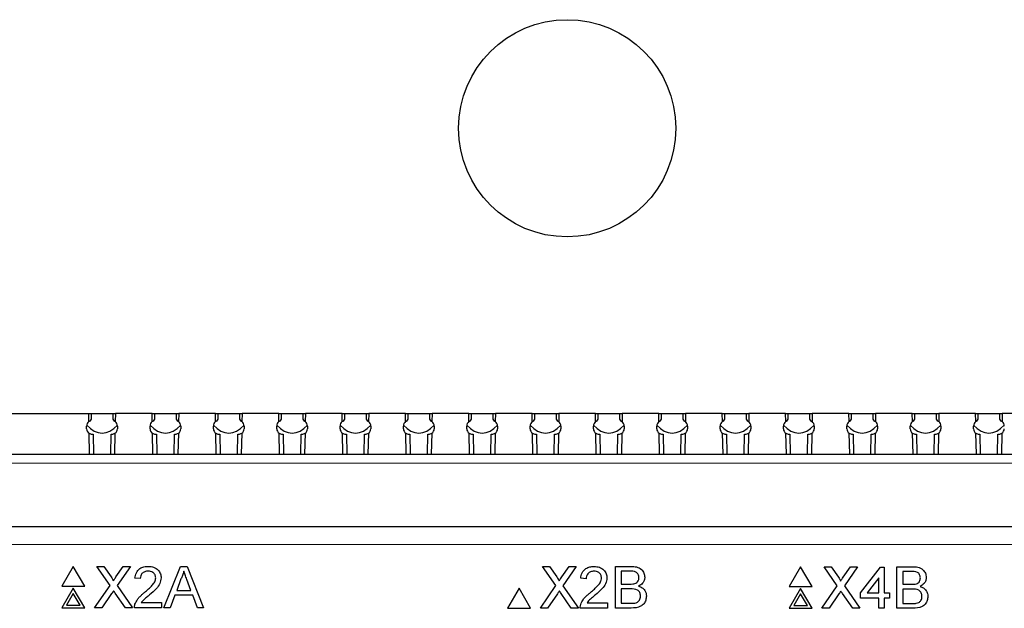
# Paper-space layout 'Blatt3' of a CAD drawing. Header units: millimetres. Extents: x 5 to 418, y 2 to 292.
# Tile 25 of 36: x 124 to 151, y 230 to 246. Entities that reach past the tile are written whole.
import ezdxf

# ---------------------------------------------------------------- set-up
doc = ezdxf.new("R2010")
doc.units = ezdxf.units.MM

psp = doc.layouts.new('Blatt3')

# ---------------------------------------------------------------- linework, layer by layer
at = {"color": 7, "linetype": 'Continuous', "lineweight": 25}
for p, q in [((123.729, 234.9747), (125.9852, 234.9747)), ((125.9898, 234.7453), (125.9852, 234.9747)), ((125.9852, 234.9747), (126.049, 234.9747)), ((126.049, 234.816), (126.0137, 234.7598)), ((126.049, 234.9747), (126.049, 234.816)), ((126.049, 234.9747), (126.659, 234.9747)), ((126.659, 234.816), (126.659, 234.9747)), ((126.659, 234.9747), (126.7228, 234.9747)), ((126.6943, 234.7598), (126.659, 234.816)), ((126.7228, 234.9747), (126.7182, 234.7453)), ((127.7352, 234.9747), (126.7228, 234.9747)), ((127.7398, 234.7453), (127.7352, 234.9747)), ((127.7352, 234.9747), (127.799, 234.9747)), ((127.799, 234.816), (127.7637, 234.7598)), ((127.799, 234.9747), (127.799, 234.816)), ((127.799, 234.9747), (128.409, 234.9747)), ((128.409, 234.816), (128.409, 234.9747)), ((128.409, 234.9747), (128.4728, 234.9747)), ((128.4443, 234.7598), (128.409, 234.816)), ((128.4728, 234.9747), (128.4682, 234.7453)), ((129.4852, 234.9747), (128.4728, 234.9747)), ((129.4898, 234.7453), (129.4852, 234.9747)), ((129.4852, 234.9747), (129.549, 234.9747)), ((129.549, 234.816), (129.5137, 234.7598)), ((129.549, 234.9747), (129.549, 234.816)), ((129.549, 234.9747), (130.159, 234.9747)), ((130.159, 234.816), (130.159, 234.9747)), ((130.159, 234.9747), (130.2228, 234.9747)), ((130.1943, 234.7598), (130.159, 234.816)), ((130.2228, 234.9747), (130.2182, 234.7453)), ((131.2352, 234.9747), (130.2228, 234.9747)), ((131.2398, 234.7453), (131.2352, 234.9747)), ((131.2352, 234.9747), (131.299, 234.9747)), ((131.299, 234.816), (131.2637, 234.7598)), ((131.299, 234.9747), (131.299, 234.816)), ((131.299, 234.9747), (131.909, 234.9747)), ((131.909, 234.816), (131.909, 234.9747)), ((131.909, 234.9747), (131.9728, 234.9747)), ((131.9443, 234.7598), (131.909, 234.816)), ((131.9728, 234.9747), (131.9682, 234.7453)), ((132.9852, 234.9747), (131.9728, 234.9747)), ((132.9898, 234.7453), (132.9852, 234.9747)), ((132.9852, 234.9747), (133.049, 234.9747)), ((133.049, 234.816), (133.0137, 234.7598)), ((133.049, 234.9747), (133.049, 234.816)), ((133.049, 234.9747), (133.659, 234.9747)), ((133.659, 234.816), (133.659, 234.9747)), ((133.659, 234.9747), (133.7228, 234.9747)), ((133.6943, 234.7598), (133.659, 234.816)), ((133.7228, 234.9747), (133.7182, 234.7453)), ((134.7352, 234.9747), (133.7228, 234.9747)), ((134.7398, 234.7453), (134.7352, 234.9747)), ((134.7352, 234.9747), (134.799, 234.9747)), ((134.799, 234.816), (134.7637, 234.7598)), ((134.799, 234.9747), (134.799, 234.816)), ((134.799, 234.9747), (135.409, 234.9747)), ((135.409, 234.816), (135.409, 234.9747)), ((135.409, 234.9747), (135.4728, 234.9747)), ((135.4443, 234.7598), (135.409, 234.816)), ((135.4728, 234.9747), (135.4682, 234.7453)), ((136.4852, 234.9747), (135.4728, 234.9747)), ((136.4898, 234.7453), (136.4852, 234.9747)), ((136.4852, 234.9747), (136.549, 234.9747)), ((136.549, 234.816), (136.5137, 234.7598)), ((136.549, 234.9747), (136.549, 234.816)), ((136.549, 234.9747), (137.159, 234.9747)), ((137.159, 234.816), (137.159, 234.9747)), ((137.159, 234.9747), (137.2228, 234.9747)), ((137.1943, 234.7598), (137.159, 234.816)), ((137.2228, 234.9747), (137.2182, 234.7453)), ((138.2352, 234.9747), (137.2228, 234.9747)), ((138.2398, 234.7453), (138.2352, 234.9747)), ((138.2352, 234.9747), (138.299, 234.9747)), ((138.299, 234.816), (138.2637, 234.7598)), ((138.299, 234.9747), (138.299, 234.816)), ((138.299, 234.9747), (138.909, 234.9747)), ((138.909, 234.816), (138.909, 234.9747)), ((138.909, 234.9747), (138.9728, 234.9747)), ((138.9443, 234.7598), (138.909, 234.816)), ((138.9728, 234.9747), (138.9682, 234.7453)), ((139.9852, 234.9747), (138.9728, 234.9747)), ((139.9898, 234.7453), (139.9852, 234.9747)), ((139.9852, 234.9747), (140.049, 234.9747)), ((140.049, 234.816), (140.0137, 234.7598)), ((140.049, 234.9747), (140.049, 234.816)), ((140.049, 234.9747), (140.659, 234.9747)), ((140.659, 234.816), (140.659, 234.9747)), ((140.659, 234.9747), (140.7228, 234.9747)), ((140.6943, 234.7598), (140.659, 234.816)), ((140.7228, 234.9747), (140.7182, 234.7453)), ((141.7352, 234.9747), (140.7228, 234.9747)), ((141.7398, 234.7453), (141.7352, 234.9747)), ((141.7352, 234.9747), (141.799, 234.9747)), ((141.799, 234.816), (141.7637, 234.7598)), ((141.799, 234.9747), (141.799, 234.816)), ((141.799, 234.9747), (142.409, 234.9747)), ((142.409, 234.816), (142.409, 234.9747)), ((142.409, 234.9747), (142.4728, 234.9747)), ((142.4443, 234.7598), (142.409, 234.816)), ((142.4728, 234.9747), (142.4682, 234.7453)), ((143.4852, 234.9747), (142.4728, 234.9747)), ((143.4898, 234.7453), (143.4852, 234.9747)), ((143.4852, 234.9747), (143.549, 234.9747)), ((143.549, 234.816), (143.5137, 234.7598)), ((143.549, 234.9747), (143.549, 234.816)), ((143.549, 234.9747), (144.159, 234.9747)), ((144.159, 234.816), (144.159, 234.9747)), ((144.159, 234.9747), (144.2228, 234.9747)), ((144.1943, 234.7598), (144.159, 234.816)), ((144.2228, 234.9747), (144.2182, 234.7453)), ((145.2352, 234.9747), (144.2228, 234.9747)), ((145.2398, 234.7453), (145.2352, 234.9747)), ((145.2352, 234.9747), (145.299, 234.9747)), ((145.299, 234.816), (145.2637, 234.7598)), ((145.299, 234.9747), (145.299, 234.816)), ((145.299, 234.9747), (145.909, 234.9747)), ((145.909, 234.816), (145.909, 234.9747)), ((145.909, 234.9747), (145.9728, 234.9747)), ((145.9443, 234.7598), (145.909, 234.816)), ((145.9728, 234.9747), (145.9682, 234.7453)), ((146.9852, 234.9747), (145.9728, 234.9747)), ((146.9898, 234.7453), (146.9852, 234.9747)), ((146.9852, 234.9747), (147.049, 234.9747)), ((147.049, 234.816), (147.0137, 234.7598)), ((147.049, 234.9747), (147.049, 234.816)), ((147.049, 234.9747), (147.659, 234.9747)), ((147.659, 234.816), (147.659, 234.9747)), ((147.659, 234.9747), (147.7228, 234.9747)), ((147.6943, 234.7598), (147.659, 234.816)), ((147.7228, 234.9747), (147.7182, 234.7453)), ((148.7352, 234.9747), (147.7228, 234.9747)), ((148.7398, 234.7453), (148.7352, 234.9747)), ((148.7352, 234.9747), (148.799, 234.9747)), ((148.799, 234.816), (148.7637, 234.7598)), ((148.799, 234.9747), (148.799, 234.816)), ((148.799, 234.9747), (149.409, 234.9747)), ((149.409, 234.816), (149.409, 234.9747)), ((149.409, 234.9747), (149.4728, 234.9747)), ((149.4443, 234.7598), (149.409, 234.816)), ((149.4728, 234.9747), (149.4682, 234.7453)), ((150.4852, 234.9747), (149.4728, 234.9747)), ((150.4898, 234.7453), (150.4852, 234.9747)), ((150.4852, 234.9747), (150.549, 234.9747)), ((150.549, 234.816), (150.5137, 234.7598)), ((150.549, 234.9747), (150.549, 234.816)), ((150.549, 234.9747), (151.159, 234.9747)), ((151.159, 234.816), (151.159, 234.9747)), ((151.159, 234.9747), (151.2228, 234.9747)), ((151.1943, 234.7598), (151.159, 234.816)), ((151.2228, 234.9747), (151.2182, 234.7453)), ((152.2352, 234.9747), (151.2228, 234.9747)), ((125.929, 234.5497), (125.929, 234.6247)), ((126.779, 234.6247), (126.779, 234.5497)), ((127.679, 234.5497), (127.679, 234.6247)), ((128.529, 234.6247), (128.529, 234.5497)), ((129.429, 234.5497), (129.429, 234.6247)), ((130.279, 234.6247), (130.279, 234.5497)), ((131.179, 234.5497), (131.179, 234.6247)), ((132.029, 234.6247), (132.029, 234.5497)), ((132.929, 234.5497), (132.929, 234.6247)), ((133.779, 234.6247), (133.779, 234.5497)), ((134.679, 234.5497), (134.679, 234.6247)), ((135.529, 234.6247), (135.529, 234.5497)), ((136.429, 234.5497), (136.429, 234.6247)), ((137.279, 234.6247), (137.279, 234.5497)), ((138.179, 234.5497), (138.179, 234.6247)), ((139.029, 234.6247), (139.029, 234.5497)), ((139.929, 234.5497), (139.929, 234.6247)), ((140.779, 234.6247), (140.779, 234.5497)), ((141.679, 234.5497), (141.679, 234.6247)), ((142.529, 234.6247), (142.529, 234.5497)), ((143.429, 234.5497), (143.429, 234.6247)), ((144.279, 234.6247), (144.279, 234.5497)), ((145.179, 234.5497), (145.179, 234.6247)), ((146.029, 234.6247), (146.029, 234.5497)), ((146.929, 234.5497), (146.929, 234.6247)), ((147.779, 234.6247), (147.779, 234.5497)), ((148.679, 234.5497), (148.679, 234.6247)), ((149.529, 234.6247), (149.529, 234.5497)), ((150.429, 234.5497), (150.429, 234.6247)), ((126.0079, 233.8497), (125.9963, 234.4246)), ((126.079, 234.3997), (126.1059, 234.3997)), ((126.1059, 234.3997), (126.1155, 233.8497)), ((126.5925, 233.8497), (126.6021, 234.3997)), ((126.6021, 234.3997), (126.629, 234.3997)), ((126.7117, 234.4246), (126.7002, 233.8497)), ((127.7579, 233.8497), (127.7463, 234.4246)), ((127.829, 234.3997), (127.8559, 234.3997)), ((127.8559, 234.3997), (127.8655, 233.8497)), ((128.3425, 233.8497), (128.3521, 234.3997)), ((128.3521, 234.3997), (128.379, 234.3997)), ((128.4617, 234.4246), (128.4502, 233.8497)), ((129.5079, 233.8497), (129.4963, 234.4246)), ((129.579, 234.3997), (129.6059, 234.3997)), ((129.6059, 234.3997), (129.6155, 233.8497)), ((130.0925, 233.8497), (130.1021, 234.3997)), ((130.1021, 234.3997), (130.129, 234.3997)), ((130.2117, 234.4246), (130.2002, 233.8497)), ((131.2579, 233.8497), (131.2463, 234.4246)), ((131.329, 234.3997), (131.3559, 234.3997)), ((131.3559, 234.3997), (131.3655, 233.8497)), ((131.8425, 233.8497), (131.8521, 234.3997)), ((131.8521, 234.3997), (131.879, 234.3997)), ((131.9617, 234.4246), (131.9502, 233.8497)), ((133.0079, 233.8497), (132.9963, 234.4246)), ((133.079, 234.3997), (133.1059, 234.3997)), ((133.1059, 234.3997), (133.1155, 233.8497)), ((133.5925, 233.8497), (133.6021, 234.3997)), ((133.6021, 234.3997), (133.629, 234.3997)), ((133.7117, 234.4246), (133.7002, 233.8497)), ((134.7579, 233.8497), (134.7463, 234.4246)), ((134.829, 234.3997), (134.8559, 234.3997)), ((134.8559, 234.3997), (134.8655, 233.8497)), ((135.3425, 233.8497), (135.3521, 234.3997)), ((135.3521, 234.3997), (135.379, 234.3997)), ((135.4617, 234.4246), (135.4502, 233.8497)), ((136.5079, 233.8497), (136.4963, 234.4246)), ((136.579, 234.3997), (136.6059, 234.3997)), ((136.6059, 234.3997), (136.6155, 233.8497)), ((137.0925, 233.8497), (137.1021, 234.3997)), ((137.1021, 234.3997), (137.129, 234.3997)), ((137.2117, 234.4246), (137.2002, 233.8497)), ((138.2579, 233.8497), (138.2463, 234.4246)), ((138.329, 234.3997), (138.3559, 234.3997)), ((138.3559, 234.3997), (138.3655, 233.8497)), ((138.8425, 233.8497), (138.8521, 234.3997)), ((138.8521, 234.3997), (138.879, 234.3997)), ((138.9617, 234.4246), (138.9502, 233.8497)), ((140.0079, 233.8497), (139.9963, 234.4246)), ((140.079, 234.3997), (140.1059, 234.3997)), ((140.1059, 234.3997), (140.1155, 233.8497)), ((140.5925, 233.8497), (140.6021, 234.3997)), ((140.6021, 234.3997), (140.629, 234.3997)), ((140.7117, 234.4246), (140.7002, 233.8497)), ((141.7579, 233.8497), (141.7463, 234.4246)), ((141.829, 234.3997), (141.8559, 234.3997)), ((141.8559, 234.3997), (141.8655, 233.8497)), ((142.3425, 233.8497), (142.3521, 234.3997)), ((142.3521, 234.3997), (142.379, 234.3997)), ((142.4617, 234.4246), (142.4502, 233.8497)), ((143.5079, 233.8497), (143.4963, 234.4246)), ((143.579, 234.3997), (143.6059, 234.3997)), ((143.6059, 234.3997), (143.6155, 233.8497)), ((144.0925, 233.8497), (144.1021, 234.3997)), ((144.1021, 234.3997), (144.129, 234.3997)), ((144.2117, 234.4246), (144.2002, 233.8497)), ((145.2579, 233.8497), (145.2463, 234.4246)), ((145.329, 234.3997), (145.3559, 234.3997)), ((145.3559, 234.3997), (145.3655, 233.8497)), ((145.8425, 233.8497), (145.8521, 234.3997)), ((145.8521, 234.3997), (145.879, 234.3997)), ((145.9617, 234.4246), (145.9502, 233.8497)), ((147.0079, 233.8497), (146.9963, 234.4246)), ((147.079, 234.3997), (147.1059, 234.3997)), ((147.1059, 234.3997), (147.1155, 233.8497)), ((147.5925, 233.8497), (147.6021, 234.3997)), ((147.6021, 234.3997), (147.629, 234.3997)), ((147.7117, 234.4246), (147.7002, 233.8497)), ((148.7579, 233.8497), (148.7463, 234.4246)), ((148.829, 234.3997), (148.8559, 234.3997)), ((148.8559, 234.3997), (148.8655, 233.8497)), ((149.3425, 233.8497), (149.3521, 234.3997)), ((149.3521, 234.3997), (149.379, 234.3997)), ((149.4617, 234.4246), (149.4502, 233.8497)), ((150.5079, 233.8497), (150.4963, 234.4246)), ((150.579, 234.3997), (150.6059, 234.3997)), ((150.6059, 234.3997), (150.6155, 233.8497)), ((151.0925, 233.8497), (151.1021, 234.3997)), ((151.1021, 234.3997), (151.129, 234.3997)), ((151.2117, 234.4246), (151.2002, 233.8497)), ((114.5518, 233.8497), (160.8562, 233.8497)), ((121.9454, 231.8497), (153.4627, 231.8497)), ((125.5604, 230.7478), (125.2428, 230.1978)), ((125.8779, 230.1978), (125.5604, 230.7478)), ((126.5748, 230.2166), (126.2087, 230.7478)), ((126.2087, 230.7478), (126.4041, 230.7478)), ((126.4041, 230.7478), (126.6047, 230.4566)), ((126.7395, 230.4564), (126.9394, 230.7478)), ((127.1375, 230.7478), (126.7715, 230.2147)), ((126.9394, 230.7478), (127.1375, 230.7478)), ((128.0643, 229.5978), (128.5209, 230.7478)), ((128.5209, 230.7478), (128.7038, 230.7478)), ((128.7038, 230.7478), (129.1604, 229.5978)), ((138.8899, 230.2142), (138.5238, 230.7454)), ((138.5238, 230.7454), (138.7192, 230.7454)), ((138.7192, 230.7454), (138.9198, 230.4542)), ((139.0546, 230.454), (139.2545, 230.7454)), ((139.4527, 230.7454), (139.0866, 230.2124)), ((139.2545, 230.7454), (139.4527, 230.7454)), ((140.5368, 229.5954), (140.5368, 230.7454)), ((140.5368, 230.7454), (140.9673, 230.7454)), ((145.6505, 230.7385), (145.3329, 230.1885)), ((145.968, 230.1885), (145.6505, 230.7385)), ((146.6649, 230.2073), (146.2988, 230.7385)), ((146.2988, 230.7385), (146.4942, 230.7385)), ((146.4942, 230.7385), (146.6948, 230.4473)), ((146.8296, 230.4471), (147.0295, 230.7385)), ((147.2277, 230.7385), (146.8616, 230.2055)), ((147.0295, 230.7385), (147.2277, 230.7385)), ((147.3092, 230.0161), (147.8547, 230.7238)), ((147.8547, 230.7238), (147.9579, 230.7238)), ((147.9579, 230.7238), (147.9579, 230.0161)), ((148.3118, 229.5885), (148.3118, 230.7385)), ((148.3118, 230.7385), (148.7423, 230.7385)), ((127.4108, 230.4087), (127.2633, 230.4234)), ((128.5338, 230.4027), (128.4161, 230.0844)), ((128.8086, 230.0844), (128.6969, 230.3866)), ((139.7259, 230.4063), (139.5784, 230.4211)), ((140.918, 230.6127), (140.699, 230.6127)), ((140.699, 230.6127), (140.699, 230.2589)), ((147.8105, 230.4303), (147.4912, 230.0161)), ((147.8105, 230.0161), (147.8105, 230.4303)), ((148.693, 230.6058), (148.474, 230.6058)), ((148.474, 230.6058), (148.474, 230.252)), ((125.2428, 230.1978), (125.8779, 230.1978)), ((125.5604, 230.1478), (125.2428, 229.5978)), ((125.8779, 229.5978), (125.5604, 230.1478)), ((126.1497, 229.5978), (126.5748, 230.2166)), ((126.7715, 230.2147), (127.1965, 229.5978)), ((137.8755, 230.1454), (137.5579, 229.5954)), ((138.193, 229.5954), (137.8755, 230.1454)), ((138.4648, 229.5954), (138.8899, 230.2142)), ((139.0866, 230.2124), (139.5116, 229.5954)), ((140.699, 230.2589), (140.936, 230.2589)), ((140.9524, 230.1262), (140.699, 230.1262)), ((140.699, 230.1262), (140.699, 229.7281)), ((145.3329, 230.1885), (145.968, 230.1885)), ((145.6505, 230.1385), (145.3329, 229.5885)), ((145.968, 229.5885), (145.6505, 230.1385)), ((146.2398, 229.5885), (146.6649, 230.2073)), ((146.8616, 230.2055), (147.2866, 229.5885)), ((148.474, 230.252), (148.711, 230.252)), ((148.7274, 230.1193), (148.474, 230.1193)), ((148.474, 230.1193), (148.474, 229.7212)), ((125.5604, 229.9978), (125.3727, 229.6728)), ((125.748, 229.6728), (125.5604, 229.9978)), ((126.6197, 229.9936), (126.3476, 229.5978)), ((127.0009, 229.5978), (126.721, 230.0042)), ((128.3673, 229.9517), (128.2364, 229.5978)), ((128.8575, 229.9517), (128.3673, 229.9517)), ((128.4161, 230.0844), (128.8086, 230.0844)), ((128.9883, 229.5978), (128.8575, 229.9517)), ((138.9348, 229.9912), (138.6627, 229.5954)), ((139.3161, 229.5954), (139.0362, 230.0018)), ((145.6505, 229.9885), (145.4628, 229.6635)), ((145.8381, 229.6635), (145.6505, 229.9885)), ((146.7098, 229.9843), (146.4377, 229.5885)), ((147.0911, 229.5885), (146.8112, 229.9949)), ((147.3092, 229.8687), (147.3092, 230.0161)), ((147.8105, 229.8687), (147.3092, 229.8687)), ((147.4912, 230.0161), (147.8105, 230.0161)), ((147.8105, 229.5885), (147.8105, 229.8687)), ((147.9579, 230.0161), (148.1054, 230.0161)), ((148.1054, 229.8687), (147.9579, 229.8687)), ((147.9579, 229.8687), (147.9579, 229.5885)), ((148.1054, 230.0161), (148.1054, 229.8687)), ((125.2428, 229.5978), (125.8779, 229.5978)), ((125.3727, 229.6728), (125.748, 229.6728)), ((126.3476, 229.5978), (126.1497, 229.5978)), ((127.1965, 229.5978), (127.0009, 229.5978)), ((128.0005, 229.5978), (127.2486, 229.5978)), ((127.438, 229.7452), (128.0005, 229.7452)), ((128.0005, 229.7452), (128.0005, 229.5978)), ((128.2364, 229.5978), (128.0643, 229.5978)), ((129.1604, 229.5978), (128.9883, 229.5978)), ((137.5579, 229.5954), (138.193, 229.5954)), ((138.6627, 229.5954), (138.4648, 229.5954)), ((139.5116, 229.5954), (139.3161, 229.5954)), ((140.3156, 229.5954), (139.5637, 229.5954)), ((139.7531, 229.7429), (140.3156, 229.7429)), ((140.3156, 229.7429), (140.3156, 229.5954)), ((140.9685, 229.5954), (140.5368, 229.5954)), ((140.699, 229.7281), (140.971, 229.7281)), ((145.3329, 229.5885), (145.968, 229.5885)), ((145.4628, 229.6635), (145.8381, 229.6635)), ((146.4377, 229.5885), (146.2398, 229.5885)), ((147.2866, 229.5885), (147.0911, 229.5885)), ((147.9579, 229.5885), (147.8105, 229.5885)), ((148.7435, 229.5885), (148.3118, 229.5885)), ((148.474, 229.7212), (148.746, 229.7212))]:
    psp.add_line(p, q, dxfattribs=at)
at = {"color": 7, "linetype": 'Continuous', "lineweight": 18}
for p, q in [((160.8562, 233.5997), (114.5518, 233.5997)), ((153.4627, 231.3497), (121.9454, 231.3497))]:
    psp.add_line(p, q, dxfattribs=at)
at = {"color": 7, "linetype": 'Continuous', "lineweight": 25}
psp.add_circle((139.204, 242.8497), 3, dxfattribs=at)
for centre, start, end in [((126.079, 234.6247), 126.48314, 180), ((126.079, 234.6247), 115.80401, 126.48314), ((126.629, 234.6247), 53.51686, 64.19599), ((126.629, 234.6247), 0, 53.51686), ((127.829, 234.6247), 126.48314, 180), ((127.829, 234.6247), 115.80401, 126.48314), ((128.379, 234.6247), 53.51686, 64.19599), ((128.379, 234.6247), 0, 53.51686), ((129.579, 234.6247), 126.48314, 180), ((129.579, 234.6247), 115.80401, 126.48314), ((130.129, 234.6247), 53.51686, 64.19599), ((130.129, 234.6247), 0, 53.51686), ((131.329, 234.6247), 126.48314, 180), ((131.329, 234.6247), 115.80401, 126.48314), ((131.879, 234.6247), 53.51686, 64.19599), ((131.879, 234.6247), 0, 53.51686), ((133.079, 234.6247), 126.48314, 180), ((133.079, 234.6247), 115.80401, 126.48314), ((133.629, 234.6247), 53.51686, 64.19599), ((133.629, 234.6247), 0, 53.51686), ((134.829, 234.6247), 126.48314, 180), ((134.829, 234.6247), 115.80401, 126.48314), ((135.379, 234.6247), 53.51686, 64.19599), ((135.379, 234.6247), 0, 53.51686), ((136.579, 234.6247), 126.48314, 180), ((136.579, 234.6247), 115.80401, 126.48314), ((137.129, 234.6247), 53.51686, 64.19599), ((137.129, 234.6247), 0, 53.51686), ((138.329, 234.6247), 126.48314, 180), ((138.329, 234.6247), 115.80401, 126.48314), ((138.879, 234.6247), 53.51686, 64.19599), ((138.879, 234.6247), 0, 53.51686), ((140.079, 234.6247), 126.48314, 180), ((140.079, 234.6247), 115.80401, 126.48314), ((140.629, 234.6247), 53.51686, 64.19599), ((140.629, 234.6247), 0, 53.51686), ((141.829, 234.6247), 126.48314, 180), ((141.829, 234.6247), 115.80401, 126.48314), ((142.379, 234.6247), 53.51686, 64.19599), ((142.379, 234.6247), 0, 53.51686), ((143.579, 234.6247), 126.48314, 180), ((143.579, 234.6247), 115.80401, 126.48314), ((144.129, 234.6247), 53.51686, 64.19599), ((144.129, 234.6247), 0, 53.51686), ((145.329, 234.6247), 126.48314, 180), ((145.329, 234.6247), 115.80401, 126.48314), ((145.879, 234.6247), 53.51686, 64.19599), ((145.879, 234.6247), 0, 53.51686), ((147.079, 234.6247), 126.48314, 180), ((147.079, 234.6247), 115.80401, 126.48314), ((147.629, 234.6247), 53.51686, 64.19599), ((147.629, 234.6247), 0, 53.51686), ((148.829, 234.6247), 126.48314, 180), ((148.829, 234.6247), 115.80401, 126.48314), ((149.379, 234.6247), 53.51686, 64.19599), ((149.379, 234.6247), 0, 53.51686), ((150.579, 234.6247), 126.48314, 180), ((150.579, 234.6247), 115.80401, 126.48314), ((151.129, 234.6247), 53.51686, 64.19599), ((151.129, 234.6247), 0, 53.51686), ((126.079, 234.5497), 180, 236.53073), ((126.629, 234.5497), 303.46928, 0), ((127.829, 234.5497), 180, 236.53073), ((128.379, 234.5497), 303.46928, 0), ((129.579, 234.5497), 180, 236.53073), ((130.129, 234.5497), 303.46928, 0), ((131.329, 234.5497), 180, 236.53073), ((131.879, 234.5497), 303.46928, 0), ((133.079, 234.5497), 180, 236.53073), ((133.629, 234.5497), 303.46928, 0), ((134.829, 234.5497), 180, 236.53073), ((135.379, 234.5497), 303.46928, 0), ((136.579, 234.5497), 180, 236.53073), ((137.129, 234.5497), 303.46928, 0), ((138.329, 234.5497), 180, 236.53073), ((138.879, 234.5497), 303.46928, 0), ((140.079, 234.5497), 180, 236.53073), ((140.629, 234.5497), 303.46928, 0), ((141.829, 234.5497), 180, 236.53073), ((142.379, 234.5497), 303.46928, 0), ((143.579, 234.5497), 180, 236.53073), ((144.129, 234.5497), 303.46928, 0), ((145.329, 234.5497), 180, 236.53073), ((145.879, 234.5497), 303.46928, 0), ((147.079, 234.5497), 180, 236.53073), ((147.629, 234.5497), 303.46928, 0), ((148.829, 234.5497), 180, 236.53073), ((149.379, 234.5497), 303.46928, 0), ((150.579, 234.5497), 180, 236.53073), ((151.129, 234.5497), 303.46928, 0), ((126.079, 234.5497), 236.53073, 270), ((126.629, 234.5497), 270, 303.46928), ((127.829, 234.5497), 236.53073, 270), ((128.379, 234.5497), 270, 303.46928), ((129.579, 234.5497), 236.53073, 270), ((130.129, 234.5497), 270, 303.46928), ((131.329, 234.5497), 236.53073, 270), ((131.879, 234.5497), 270, 303.46928), ((133.079, 234.5497), 236.53073, 270), ((133.629, 234.5497), 270, 303.46928), ((134.829, 234.5497), 236.53073, 270), ((135.379, 234.5497), 270, 303.46928), ((136.579, 234.5497), 236.53073, 270), ((137.129, 234.5497), 270, 303.46928), ((138.329, 234.5497), 236.53073, 270), ((138.879, 234.5497), 270, 303.46928), ((140.079, 234.5497), 236.53073, 270), ((140.629, 234.5497), 270, 303.46928), ((141.829, 234.5497), 236.53073, 270), ((142.379, 234.5497), 270, 303.46928), ((143.579, 234.5497), 236.53073, 270), ((144.129, 234.5497), 270, 303.46928), ((145.329, 234.5497), 236.53073, 270), ((145.879, 234.5497), 270, 303.46928), ((147.079, 234.5497), 236.53073, 270), ((147.629, 234.5497), 270, 303.46928), ((148.829, 234.5497), 236.53073, 270), ((149.379, 234.5497), 270, 303.46928), ((150.579, 234.5497), 236.53073, 270), ((151.129, 234.5497), 270, 303.46928)]:
    psp.add_arc(centre, 0.15, start, end, dxfattribs=at)
for centre in [(126.354, 235.7573), (128.104, 235.7573), (129.854, 235.7573), (131.604, 235.7573), (133.354, 235.7573), (135.104, 235.7573), (136.854, 235.7573), (138.604, 235.7573), (140.354, 235.7573), (142.104, 235.7573), (143.854, 235.7573), (145.604, 235.7573), (147.354, 235.7573), (149.104, 235.7573), (150.854, 235.7573)]:
    psp.add_ellipse(centre, major_axis=(0, 1.3284), ratio=0.5770863, start_param=2.5571517, end_param=3.7260336, dxfattribs=at)
for points, knots in [([(127.2633, 230.4234), (127.2718, 230.4745), (127.2888, 230.5763), (127.3876, 230.6891), (127.511, 230.7412), (127.5916, 230.7456), (127.6319, 230.7478)], [0, 0, 0, 0, 0.2802428, 0.5588929, 0.7791336, 1, 1, 1, 1]), ([(127.6319, 230.7478), (127.6821, 230.7443), (127.7822, 230.7374), (127.902, 230.6577), (127.9751, 230.5484), (127.9822, 230.4697), (127.9858, 230.4304)], [0, 0, 0, 0, 0.2804796, 0.5596437, 0.7797442, 1, 1, 1, 1]), ([(139.5784, 230.4211), (139.587, 230.4721), (139.6039, 230.5739), (139.7027, 230.6867), (139.8261, 230.7388), (139.9067, 230.7432), (139.947, 230.7454)], [0, 0, 0, 0, 0.280221, 0.5588966, 0.77913, 1, 1, 1, 1]), ([(139.947, 230.7454), (139.9972, 230.742), (140.0973, 230.735), (140.2171, 230.6554), (140.2902, 230.546), (140.2973, 230.4673), (140.3009, 230.428)], [0, 0, 0, 0, 0.2804873, 0.5596592, 0.7797658, 1, 1, 1, 1]), ([(140.9673, 230.7454), (141.0184, 230.7438), (141.12, 230.7404), (141.2529, 230.6771), (141.3318, 230.5668), (141.3424, 230.4872), (141.3477, 230.4473)], [0, 0, 0, 0, 0.2811169, 0.5600194, 0.780112, 1, 1, 1, 1]), ([(148.7423, 230.7385), (148.7934, 230.7369), (148.8951, 230.7335), (149.0279, 230.6702), (149.1068, 230.5599), (149.1174, 230.4803), (149.1227, 230.4404)], [0, 0, 0, 0, 0.2811202, 0.5600373, 0.7801098, 1, 1, 1, 1]), ([(126.6047, 230.4566), (126.6176, 230.4371), (126.6356, 230.4098), (126.6578, 230.3739), (126.6622, 230.3559), (126.6644, 230.347)], [0, 0, 0, 0, 0.5613544, 0.7818565, 1, 1, 1, 1]), ([(126.6644, 230.347), (126.6784, 230.3674), (126.7034, 230.4039), (126.7284, 230.4403), (126.7395, 230.4564)], [0, 0, 0, 0, 0.5600046, 1, 1, 1, 1]), ([(127.6287, 230.6151), (127.5969, 230.6127), (127.5334, 230.608), (127.457, 230.5564), (127.4162, 230.4835), (127.4126, 230.4337), (127.4108, 230.4087)], [0, 0, 0, 0, 0.28041542, 0.55947548, 0.77938812, 1, 1, 1, 1]), ([(127.5292, 230.0279), (127.6027, 230.0908), (127.705, 230.1783), (127.818, 230.3151), (127.8316, 230.3911), (127.8383, 230.429)], [0, 0, 0, 0, 0.5613114, 0.7813983, 1, 1, 1, 1]), ([(127.8383, 230.429), (127.8344, 230.4584), (127.8267, 230.5172), (127.7669, 230.5787), (127.698, 230.611), (127.6518, 230.6137), (127.6287, 230.6151)], [0, 0, 0, 0, 0.2790895, 0.5586078, 0.7790445, 1, 1, 1, 1]), ([(127.9858, 230.4304), (127.978, 230.3754), (127.9624, 230.2653), (127.8388, 230.1062), (127.732, 230.0146), (127.6667, 229.9586)], [0, 0, 0, 0, 0.2787323, 0.5588184, 1, 1, 1, 1]), ([(128.6124, 230.6151), (128.6014, 230.5741), (128.5818, 230.5008), (128.5485, 230.4327), (128.5338, 230.4027)], [0, 0, 0, 0, 0.5598963, 1, 1, 1, 1]), ([(128.6969, 230.3866), (128.6811, 230.4292), (128.6528, 230.5054), (128.6247, 230.5816), (128.6124, 230.6151)], [0, 0, 0, 0, 0.5600017, 1, 1, 1, 1]), ([(138.9198, 230.4542), (138.9327, 230.4347), (138.9507, 230.4074), (138.9729, 230.3715), (138.9773, 230.3535), (138.9795, 230.3446)], [0, 0, 0, 0, 0.5612473, 0.781746, 1, 1, 1, 1]), ([(138.9795, 230.3446), (138.9935, 230.365), (139.0185, 230.4015), (139.0436, 230.438), (139.0546, 230.454)], [0, 0, 0, 0, 0.5600029, 1, 1, 1, 1]), ([(139.9438, 230.6127), (139.912, 230.6104), (139.8485, 230.6056), (139.7722, 230.554), (139.7313, 230.4811), (139.7277, 230.4313), (139.7259, 230.4063)], [0, 0, 0, 0, 0.28040113, 0.55948019, 0.77934947, 1, 1, 1, 1]), ([(139.8443, 230.0255), (139.9178, 230.0884), (140.0201, 230.1759), (140.1331, 230.3127), (140.1467, 230.3887), (140.1534, 230.4266)], [0, 0, 0, 0, 0.5613174, 0.7813757, 1, 1, 1, 1]), ([(140.1534, 230.4266), (140.1496, 230.456), (140.1418, 230.5149), (140.0821, 230.5764), (140.0131, 230.6086), (139.9669, 230.6114), (139.9438, 230.6127)], [0, 0, 0, 0, 0.2790515, 0.5586132, 0.7790392, 1, 1, 1, 1]), ([(140.3009, 230.428), (140.2931, 230.3731), (140.2775, 230.263), (140.1539, 230.1038), (140.0471, 230.0122), (139.9818, 229.9562)], [0, 0, 0, 0, 0.27875511, 0.55883912, 1, 1, 1, 1]), ([(141.1855, 230.4331), (141.1821, 230.4643), (141.1769, 230.5112), (141.1417, 230.564), (141.0637, 230.6183), (140.9827, 230.6152), (140.918, 230.6127)], [0, 0, 0, 0, 0.2494953, 0.3750148, 0.5002396, 1, 1, 1, 1]), ([(141.0742, 230.2725), (141.0926, 230.2799), (141.1292, 230.2947), (141.1771, 230.3506), (141.1823, 230.4018), (141.1855, 230.4331)], [0, 0, 0, 0, 0.2808599, 0.561029, 1, 1, 1, 1]), ([(141.3477, 230.4473), (141.3444, 230.4176), (141.338, 230.3583), (141.2824, 230.2634), (141.2158, 230.224), (141.1751, 230.1999)], [0, 0, 0, 0, 0.2803095, 0.5607765, 1, 1, 1, 1]), ([(146.6948, 230.4473), (146.7077, 230.4278), (146.7257, 230.4005), (146.7479, 230.3646), (146.7523, 230.3466), (146.7545, 230.3377)], [0, 0, 0, 0, 0.5613544, 0.7818565, 1, 1, 1, 1]), ([(146.7545, 230.3377), (146.7685, 230.3581), (146.7935, 230.3946), (146.8186, 230.4311), (146.8296, 230.4471)], [0, 0, 0, 0, 0.5600024, 1, 1, 1, 1]), ([(148.9605, 230.4261), (148.9571, 230.4574), (148.9519, 230.5043), (148.9167, 230.5571), (148.8387, 230.6114), (148.7578, 230.6083), (148.693, 230.6058)], [0, 0, 0, 0, 0.24952721, 0.3750103, 0.50025562, 1, 1, 1, 1]), ([(148.8492, 230.2656), (148.8676, 230.273), (148.9042, 230.2878), (148.9521, 230.3437), (148.9573, 230.3949), (148.9605, 230.4261)], [0, 0, 0, 0, 0.2808811, 0.5610686, 1, 1, 1, 1]), ([(149.1227, 230.4404), (149.1194, 230.4107), (149.113, 230.3513), (149.0574, 230.2565), (148.9908, 230.2171), (148.9501, 230.193)], [0, 0, 0, 0, 0.28035, 0.5608117, 1, 1, 1, 1]), ([(140.936, 230.2589), (140.9621, 230.2589), (141.0086, 230.2589), (141.0542, 230.2683), (141.0742, 230.2725)], [0, 0, 0, 0, 0.5603912, 1, 1, 1, 1]), ([(141.2297, 229.9272), (141.2262, 229.96), (141.2208, 230.0094), (141.1833, 230.0641), (141.1053, 230.1253), (141.0203, 230.1258), (140.9524, 230.1262)], [0, 0, 0, 0, 0.2497868, 0.3755592, 0.50115272, 1, 1, 1, 1]), ([(141.1751, 230.1999), (141.2086, 230.1878), (141.2753, 230.1635), (141.3461, 230.0914), (141.3862, 230.0083), (141.39, 229.9527), (141.3919, 229.9249)], [0, 0, 0, 0, 0.2802117, 0.5596707, 0.7797032, 1, 1, 1, 1]), ([(148.711, 230.252), (148.7371, 230.252), (148.7837, 230.252), (148.8292, 230.2614), (148.8492, 230.2656)], [0, 0, 0, 0, 0.5603936, 1, 1, 1, 1]), ([(149.0047, 229.9203), (149.0012, 229.9531), (148.9958, 230.0025), (148.9583, 230.0572), (148.8804, 230.1184), (148.7953, 230.1189), (148.7274, 230.1193)], [0, 0, 0, 0, 0.2497888, 0.3755305, 0.5011494, 1, 1, 1, 1]), ([(148.9501, 230.193), (148.9836, 230.1809), (149.0503, 230.1566), (149.1211, 230.0845), (149.1612, 230.0014), (149.165, 229.9458), (149.1669, 229.918)], [0, 0, 0, 0, 0.2802112, 0.5596703, 0.7797029, 1, 1, 1, 1]), ([(126.6738, 230.0726), (126.6636, 230.0579), (126.6455, 230.0317), (126.6276, 230.0052), (126.6197, 229.9936)], [0, 0, 0, 0, 0.5599539, 1, 1, 1, 1]), ([(126.721, 230.0042), (126.7122, 230.0169), (126.6964, 230.0397), (126.6807, 230.0625), (126.6738, 230.0726)], [0, 0, 0, 0, 0.5600501, 1, 1, 1, 1]), ([(127.264, 229.7001), (127.2835, 229.7447), (127.3156, 229.8182), (127.3881, 229.9035), (127.456, 229.9687), (127.5048, 230.0082), (127.5292, 230.0279)], [0, 0, 0, 0, 0.3393988, 0.5595049, 0.7797575, 1, 1, 1, 1]), ([(127.6667, 229.9586), (127.6393, 229.9359), (127.5941, 229.8986), (127.5317, 229.8462), (127.4799, 229.8003), (127.4519, 229.7636), (127.438, 229.7452)], [0, 0, 0, 0, 0.3400339, 0.5600492, 0.7801096, 1, 1, 1, 1]), ([(138.9889, 230.0702), (138.9787, 230.0555), (138.9606, 230.0293), (138.9427, 230.0028), (138.9348, 229.9912)], [0, 0, 0, 0, 0.5600261, 1, 1, 1, 1]), ([(139.0362, 230.0018), (139.0273, 230.0145), (139.0115, 230.0373), (138.9958, 230.0602), (138.9889, 230.0702)], [0, 0, 0, 0, 0.5600493, 1, 1, 1, 1]), ([(139.5791, 229.6977), (139.5986, 229.7423), (139.6307, 229.8159), (139.7032, 229.9011), (139.7711, 229.9663), (139.8199, 230.0058), (139.8443, 230.0255)], [0, 0, 0, 0, 0.3394279, 0.559533, 0.7797598, 1, 1, 1, 1]), ([(139.9818, 229.9562), (139.9544, 229.9335), (139.9092, 229.8963), (139.8469, 229.8438), (139.795, 229.7979), (139.767, 229.7612), (139.7531, 229.7429)], [0, 0, 0, 0, 0.34005139, 0.56005848, 0.78007943, 1, 1, 1, 1]), ([(141.3919, 229.9249), (141.3883, 229.8869), (141.3811, 229.811), (141.3251, 229.7085), (141.1913, 229.604), (141.0604, 229.599), (140.9685, 229.5954)], [0, 0, 0, 0, 0.1871378, 0.3743204, 0.5607794, 1, 1, 1, 1]), ([(141.0694, 229.7337), (141.0947, 229.7399), (141.1452, 229.7524), (141.1985, 229.8048), (141.226, 229.8662), (141.2285, 229.9068), (141.2297, 229.9272)], [0, 0, 0, 0, 0.2802766, 0.5590199, 0.7794053, 1, 1, 1, 1]), ([(146.7639, 230.0633), (146.7538, 230.0486), (146.7356, 230.0224), (146.7177, 229.9959), (146.7098, 229.9843)], [0, 0, 0, 0, 0.5599539, 1, 1, 1, 1]), ([(146.8112, 229.9949), (146.8023, 230.0076), (146.7865, 230.0304), (146.7708, 230.0533), (146.7639, 230.0633)], [0, 0, 0, 0, 0.5600501, 1, 1, 1, 1]), ([(149.1669, 229.918), (149.1633, 229.88), (149.1561, 229.8041), (149.1001, 229.7016), (148.9663, 229.5971), (148.8354, 229.592), (148.7435, 229.5885)], [0, 0, 0, 0, 0.1871351, 0.3743146, 0.560786, 1, 1, 1, 1]), ([(148.8444, 229.7267), (148.8697, 229.733), (148.9202, 229.7455), (148.9735, 229.7979), (149.001, 229.8593), (149.0035, 229.8999), (149.0047, 229.9203)], [0, 0, 0, 0, 0.2802887, 0.5590278, 0.7794088, 1, 1, 1, 1]), ([(127.2486, 229.5978), (127.249, 229.6173), (127.2497, 229.6521), (127.2597, 229.6854), (127.264, 229.7001)], [0, 0, 0, 0, 0.5599187, 1, 1, 1, 1]), ([(139.5637, 229.5954), (139.5641, 229.6149), (139.5648, 229.6497), (139.5748, 229.6831), (139.5791, 229.6977)], [0, 0, 0, 0, 0.5599967, 1, 1, 1, 1]), ([(140.971, 229.7281), (140.9895, 229.7281), (141.0224, 229.728), (141.055, 229.7319), (141.0694, 229.7337)], [0, 0, 0, 0, 0.5600955, 1, 1, 1, 1]), ([(148.746, 229.7212), (148.7645, 229.7212), (148.7974, 229.7211), (148.83, 229.725), (148.8444, 229.7267)], [0, 0, 0, 0, 0.56010382, 1, 1, 1, 1])]:
    psp.add_open_spline(points, degree=3, knots=knots, dxfattribs=at)

doc.saveas('drawing.dxf')
